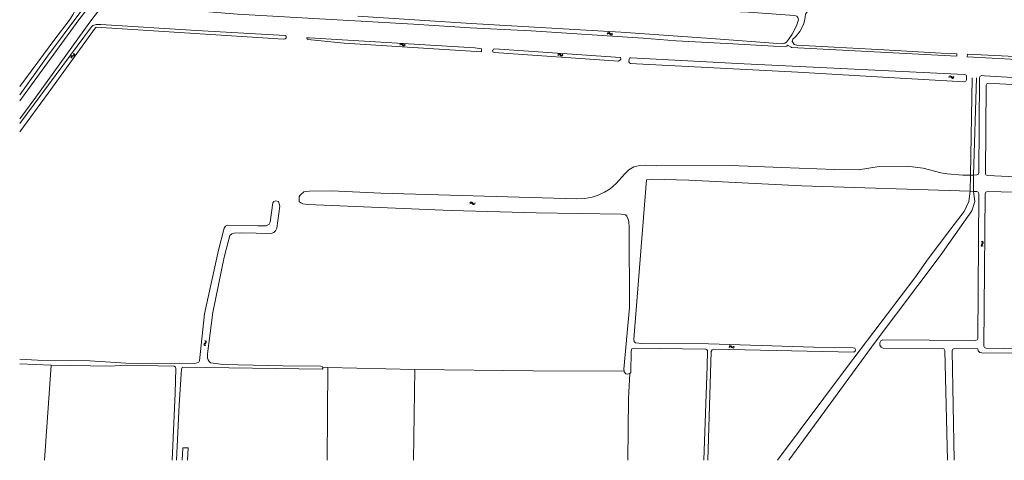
# Model space of a CAD drawing. Header units: metres. Extents: x 189705 to 199106, y 581686 to 588448.
# Tile 49 of 256: x 190000 to 190473, y 585000 to 585212. Entities that reach past the tile are written whole.
import ezdxf

# ---------------------------------------------------------------- set-up
doc = ezdxf.new("R2010")
doc.units = ezdxf.units.M
doc.layers.add('B-WA-OG-GBKN-G', color=7, linetype='Continuous', lineweight=18)

msp = doc.modelspace()

# ---------------------------------------------------------------- linework, layer by layer
at = {"layer": 'B-WA-OG-GBKN-G'}
for p, q in [((190282.463, 585204.791), (190282.776, 585205.052)), ((190282.468, 585205.287), (190282.779, 585205.55)), ((190282.776, 585205.052), (190283.087, 585205.157)), ((190282.779, 585205.55), (190283.088, 585205.657)), ((190283.087, 585205.157), (190283.395, 585205.049)), ((190283.088, 585205.657), (190283.408, 585205.545)), ((190283.395, 585205.049), (190283.713, 585204.783)), ((190283.408, 585205.545), (190283.716, 585205.28)), ((190283.713, 585204.783), (190284.021, 585204.515)), ((190283.716, 585205.28), (190284.026, 585205.014)), ((190284.021, 585204.515), (190284.331, 585204.404)), ((190284.026, 585205.014), (190284.335, 585204.903)), ((190284.331, 585204.404), (190284.65, 585204.512)), ((190284.335, 585204.903), (190284.655, 585205.009)), ((190284.65, 585204.512), (190284.963, 585204.776)), ((190284.655, 585205.009), (190284.968, 585205.272)), ((190182.758, 585199.415), (190183.071, 585199.676)), ((190182.763, 585199.912), (190183.075, 585200.175)), ((190183.071, 585199.676), (190183.382, 585199.78)), ((190183.075, 585200.175), (190183.384, 585200.281)), ((190183.382, 585199.78), (190183.69, 585199.672)), ((190183.384, 585200.281), (190183.704, 585200.168)), ((190183.69, 585199.672), (190184.007, 585199.405)), ((190183.704, 585200.168), (190184.011, 585199.902)), ((190184.007, 585199.405), (190184.315, 585199.137)), ((190184.011, 585199.902), (190184.321, 585199.636)), ((190184.315, 585199.137), (190184.624, 585199.025)), ((190184.321, 585199.636), (190184.63, 585199.524)), ((190184.624, 585199.025), (190184.944, 585199.133)), ((190184.63, 585199.524), (190184.95, 585199.629)), ((190184.944, 585199.133), (190185.257, 585199.395)), ((190184.95, 585199.629), (190185.263, 585199.892)), ((190024.945, 585194.379), (190024.688, 585194.174)), ((190025.334, 585194.502), (190024.945, 585194.379)), ((190025.727, 585194.633), (190025.334, 585194.502)), ((190025.98, 585194.84), (190025.727, 585194.633)), ((190026.144, 585194.363), (190025.756, 585194.239)), ((190026.053, 585195.16), (190025.98, 585194.84)), ((190025.994, 585195.563), (190026.053, 585195.16)), ((190026.406, 585194.577), (190026.144, 585194.363)), ((190026.477, 585194.896), (190026.406, 585194.577)), ((190026.415, 585195.299), (190026.477, 585194.896)), ((190258.628, 585195.088), (190258.937, 585195.354)), ((190258.628, 585194.591), (190258.938, 585194.855)), ((190258.937, 585195.354), (190259.245, 585195.464)), ((190258.938, 585194.855), (190259.248, 585194.963)), ((190259.245, 585195.464), (190259.565, 585195.355)), ((190259.248, 585194.963), (190259.557, 585194.859)), ((190259.557, 585194.859), (190259.878, 585194.595)), ((190259.565, 585195.355), (190259.876, 585195.092)), ((190259.876, 585195.092), (190260.189, 585194.829)), ((190259.878, 585194.595), (190260.188, 585194.33)), ((190260.188, 585194.33), (190260.499, 585194.222)), ((190260.189, 585194.829), (190260.499, 585194.72)), ((190260.499, 585194.72), (190260.817, 585194.83)), ((190260.499, 585194.222), (190260.817, 585194.333)), ((190260.817, 585194.83), (190261.128, 585195.096)), ((190260.817, 585194.333), (190261.128, 585194.599)), ((190024.688, 585194.174), (190024.613, 585193.845)), ((190024.613, 585193.845), (190024.674, 585193.44)), ((190025.11, 585193.908), (190025.034, 585193.581)), ((190025.034, 585193.581), (190025.094, 585193.176)), ((190025.367, 585194.114), (190025.11, 585193.908)), ((190025.756, 585194.239), (190025.367, 585194.114)), ((190446.575, 585184.375), (190446.879, 585184.645)), ((190446.582, 585183.878), (190446.888, 585184.147)), ((190446.879, 585184.645), (190447.186, 585184.76)), ((190446.888, 585184.147), (190447.197, 585184.259)), ((190447.186, 585184.76), (190447.508, 585184.655)), ((190447.197, 585184.259), (190447.507, 585184.159)), ((190447.507, 585184.159), (190447.831, 585183.9)), ((190447.508, 585184.655), (190447.822, 585184.397)), ((190447.822, 585184.397), (190448.139, 585184.139)), ((190447.831, 585183.9), (190448.146, 585183.64)), ((190448.139, 585184.139), (190448.451, 585184.035)), ((190448.146, 585183.64), (190448.458, 585183.536)), ((190448.451, 585184.035), (190448.768, 585184.149)), ((190448.458, 585183.536), (190448.775, 585183.652)), ((190448.768, 585184.149), (190449.074, 585184.42)), ((190448.775, 585183.652), (190449.081, 585183.923)), ((190216.398, 585123.7), (190216.698, 585123.976)), ((190216.413, 585123.204), (190216.715, 585123.477)), ((190216.698, 585123.976), (190217.003, 585124.095)), ((190216.715, 585123.477), (190217.022, 585123.594)), ((190217.003, 585124.095), (190217.326, 585123.996)), ((190217.022, 585123.594), (190217.334, 585123.499)), ((190217.326, 585123.996), (190217.645, 585123.743)), ((190217.334, 585123.499), (190217.662, 585123.246)), ((190217.645, 585123.743), (190217.965, 585123.49)), ((190217.965, 585123.49), (190218.279, 585123.391)), ((190218.279, 585123.391), (190218.594, 585123.51)), ((190218.594, 585123.51), (190218.896, 585123.785)), ((190218.609, 585123.013), (190218.911, 585123.289)), ((190217.662, 585123.246), (190217.98, 585122.991)), ((190217.98, 585122.991), (190218.294, 585122.892)), ((190218.294, 585122.892), (190218.609, 585123.013)), ((190462.208, 585105.197), (190462.528, 585104.945)), ((190462.653, 585104.339), (190462.458, 585103.973)), ((190462.528, 585104.945), (190462.695, 585104.662)), ((190462.695, 585104.662), (190462.653, 585104.339)), ((190462.695, 585105.295), (190463.017, 585105.045)), ((190463.141, 585104.429), (190462.945, 585104.072)), ((190463.017, 585105.045), (190463.185, 585104.765)), ((190463.185, 585104.765), (190463.141, 585104.429)), ((190462.26, 585103.616), (190462.215, 585103.29)), ((190462.215, 585103.29), (190462.387, 585103)), ((190462.458, 585103.973), (190462.26, 585103.616)), ((190462.387, 585103), (190462.709, 585102.748)), ((190462.749, 585103.714), (190462.704, 585103.388)), ((190462.704, 585103.388), (190462.874, 585103.098)), ((190462.945, 585104.072), (190462.749, 585103.714)), ((190462.874, 585103.098), (190463.196, 585102.846)), ((190088.951, 585057.542), (190089.205, 585057.224)), ((190089.205, 585057.224), (190089.304, 585056.911)), ((190089.447, 585057.527), (190089.704, 585057.211)), ((190089.704, 585057.211), (190089.805, 585056.9)), ((190088.644, 585055.99), (190088.527, 585055.683)), ((190088.527, 585055.683), (190088.629, 585055.361)), ((190088.629, 585055.361), (190088.886, 585055.043)), ((190088.918, 585056.292), (190088.644, 585055.99)), ((190089.191, 585056.605), (190088.918, 585056.292)), ((190089.143, 585055.975), (190089.025, 585055.668)), ((190089.025, 585055.668), (190089.125, 585055.346)), ((190089.125, 585055.346), (190089.382, 585055.028)), ((190089.415, 585056.28), (190089.143, 585055.975)), ((190089.304, 585056.911), (190089.191, 585056.605)), ((190089.686, 585056.582), (190089.415, 585056.28)), ((190089.805, 585056.9), (190089.686, 585056.582)), ((190340.975, 585054.666), (190341.272, 585054.945)), ((190340.996, 585054.17), (190341.295, 585054.447)), ((190341.272, 585054.945), (190341.575, 585055.068)), ((190341.295, 585054.447), (190341.6, 585054.568)), ((190341.575, 585055.068), (190341.9, 585054.973)), ((190341.6, 585054.568), (190341.913, 585054.477)), ((190341.9, 585054.973), (190342.222, 585054.724)), ((190341.913, 585054.477), (190342.245, 585054.227)), ((190342.222, 585054.724), (190342.545, 585054.474)), ((190342.245, 585054.227), (190342.566, 585053.976)), ((190342.545, 585054.474), (190342.86, 585054.379)), ((190342.566, 585053.976), (190342.881, 585053.881)), ((190342.86, 585054.379), (190343.174, 585054.502)), ((190342.881, 585053.881), (190343.195, 585054.006)), ((190343.174, 585054.502), (190343.472, 585054.781)), ((190343.195, 585054.006), (190343.493, 585054.285))]:
    msp.add_line(p, q, dxfattribs=at)
at = {"layer": 'B-WA-OG-GBKN-G', "flags": 128}
for points in [[(190044.479, 585234.481), (190037.26, 585225.721), (190028.914, 585215.023), (190013.288, 585194.214), (190000, 585175.602)], [(190372.279, 585199.87), (190371.287, 585201.468), (190371.617, 585202.433), (190372.86, 585203.552), (190374.94, 585206.119), (190376.714, 585209.472), (190377.347, 585211.783), (190377.726, 585214.348), (190378.665, 585215.67), (190382.902, 585219.609), (190386.481, 585222.633), (190389.12, 585225.378), (190390.54, 585227.309), (190391.546, 585229.792)], [(190046.032, 585226.93), (190033.718, 585210.558), (190007.769, 585174.554), (190000, 585164.075)], [(190000, 585179.615), (190016.913, 585202.444), (190023.761, 585211.389), (190025.511, 585214.056), (190027.337, 585217.308), (190028.706, 585220.128), (190028.857, 585220.966), (190028.73, 585221.753), (190028.069, 585222.16), (190026.418, 585222.743), (190000, 585223.79)], [(190028.491, 585211.624), (190037.525, 585223.462)], [(190051.769, 585218.366), (190055.274, 585218.444), (190104.752, 585214.339), (190189.305, 585209.521), (190216.483, 585207.838)], [(190282.8, 585218.645), (190329.977, 585216.17), (190350.27, 585215.321), (190372.469, 585213.786), (190373.537, 585213.457), (190374.095, 585212.746), (190374.376, 585211.629), (190373.363, 585208.783), (190371.259, 585204.846), (190369.61, 585202.229), (190368.544, 585200.933), (190367.834, 585200.425), (190366.539, 585200.119), (190332.402, 585202.737), (190288.944, 585205.679), (190216.963, 585209.819), (190162.583, 585213.414)], [(190000, 585172.659), (190028.491, 585211.624)], [(190036.787, 585209.346), (190035.141, 585208.959), (190034.456, 585208.348), (190000, 585161.763)], [(190128.057, 585203.045), (190128.076, 585203.739), (190127.619, 585204.197), (190085.025, 585206.58), (190039.027, 585209.469), (190036.787, 585209.346)], [(190000, 585157.826), (190013.762, 585176.361), (190036.235, 585207.664), (190036.818, 585208.172), (190126.758, 585202.316), (190127.647, 585202.52), (190128.052, 585202.876), (190128.057, 585203.045)], [(190216.483, 585207.838), (190245.894, 585206.335), (190299.461, 585202.791), (190315.565, 585201.507), (190342.868, 585200.154), (190367.962, 585198.698), (190368.673, 585199.003), (190369.105, 585199.436), (190370.856, 585198.444)], [(190221.97, 585197.272), (190221.977, 585197.735), (190218.752, 585198.189), (190139.1, 585203.062), (190138.262, 585202.959), (190137.957, 585202.781), (190138.231, 585202.422)], [(190138.231, 585202.422), (190138.441, 585202.147), (190155.966, 585200.457), (190221.953, 585196.236), (190221.97, 585197.272)], [(190450.516, 585195.32), (190442.888, 585195.6), (190415.331, 585197.232), (190373.474, 585199.439), (190372.279, 585199.87)], [(190227.353, 585196.93), (190227.337, 585196.9), (190227.49, 585196.239), (190228.1, 585195.885), (190287.839, 585191.863), (190289.007, 585192.625), (190288.953, 585192.882)], [(190288.803, 585193.59), (190228.2, 585197.79), (190227.717, 585197.51), (190227.353, 585196.93)], [(190370.856, 585198.444), (190370.986, 585198.37), (190450.476, 585194.117)], [(190450.516, 585195.32), (190450.476, 585194.117)], [(190455.512, 585195.139), (190455.469, 585193.847)], [(190455.469, 585193.847), (190491.401, 585191.976), (190525.233, 585190.553), (190525.69, 585190.857), (190525.79, 585191.34), (190525.511, 585191.619), (190524.774, 585191.771), (190508.849, 585192.852), (190484.949, 585193.75), (190455.512, 585195.139)], [(190288.953, 585192.882), (190288.803, 585193.59)], [(190292.818, 585191.51), (190292.933, 585192.688)], [(190292.818, 585191.51), (190293.087, 585190.982), (190293.604, 585190.694)], [(190292.933, 585192.688), (190293.349, 585193.34)], [(190293.349, 585193.34), (190293.831, 585193.441), (190348.16, 585190.481), (190454.214, 585185.389)], [(190296.501, 585190.548), (190293.604, 585190.694)], [(190414.937, 585184.102), (190374.043, 585186.538), (190296.501, 585190.548)], [(190454.933, 585185.017), (190454.613, 585185.279), (190454.214, 585185.389)], [(190455.153, 585184.357), (190455.102, 585184.708), (190454.933, 585185.017)], [(190461.374, 585183.902), (190461.691, 585184.625), (190462.434, 585184.893)], [(190462.434, 585184.893), (190463.743, 585184.814)], [(190463.743, 585184.814), (190507.378, 585182.187)], [(190454.045, 585181.855), (190414.937, 585184.102)], [(190455.102, 585182.82), (190454.777, 585182.115), (190454.045, 585181.855)], [(190455.102, 585182.82), (190455.139, 585183.947)], [(190455.139, 585183.947), (190455.153, 585184.357)], [(190457.902, 585183.836), (190456.954, 585137.086)], [(190458.455, 585137.092), (190459.904, 585183.716)], [(190461.061, 585138.093), (190461.372, 585183.621)], [(190461.372, 585183.621), (190461.374, 585183.902)], [(190464.182, 585137.865), (190464.53, 585180.202)], [(190464.53, 585180.202), (190464.846, 585180.923), (190465.587, 585181.192)], [(190619.478, 585174.522), (190619.575, 585174.338), (190618.815, 585172.382), (190617.113, 585172.254), (190579.013, 585174.767), (190465.587, 585181.192)], [(190289.051, 585118.267), (190248.439, 585118.95), (190207.42, 585120.064), (190138.514, 585122.886), (190136.075, 585123.317), (190135.109, 585123.722), (190134.398, 585124.383), (190134.396, 585126.643), (190134.801, 585127.455), (190136.552, 585129.031), (190139.142, 585129.388), (190149.809, 585129.472), (190173.633, 585128.396), (190267.862, 585125.667), (190271.646, 585125.822), (190275.125, 585126.485), (190278.019, 585127.376), (190281.116, 585128.774), (190283.756, 585130.503), (190286.725, 585133.045), (190290.683, 585137.543)], [(190290.683, 585137.543), (190292.762, 585139.552), (190295.28, 585140.975), (190298.074, 585141.72), (190300.965, 585141.74)], [(190300.965, 585141.74), (190305.893, 585141.464), (190341.754, 585141.692), (190366.162, 585140.641), (190391.688, 585139.796), (190403.193, 585139.601), (190413.122, 585141.157), (190426.531, 585141.369), (190434.355, 585140.333), (190442.789, 585138.155), (190445.889, 585137.598), (190453.33, 585137.07)], [(190461.061, 585138.093), (190460.768, 585137.391), (190460.066, 585137.099)], [(190464.182, 585137.865), (190464.455, 585137.17), (190465.133, 585136.858)], [(190301.302, 585134.782), (190295.125, 585058.184), (190295.431, 585057.117), (190296.041, 585056.457), (190299.013, 585056.205), (190331.039, 585055.999), (190381.684, 585054.434), (190400.684, 585054.108)], [(190456.901, 585129.277), (190375.923, 585131.862), (190321.645, 585134.567), (190303.994, 585135.089), (190301.302, 585134.782)], [(190453.33, 585137.07), (190456.954, 585137.086)], [(190456.901, 585129.277), (190456.954, 585137.086)], [(190456.954, 585137.086), (190458.455, 585137.092)], [(190458.401, 585129.243), (190458.455, 585137.092)], [(190458.455, 585137.092), (190460.066, 585137.099)], [(190465.133, 585136.858), (190485.332, 585135.873), (190517.283, 585135.412), (190539.633, 585135.275), (190553.602, 585134.955), (190561.831, 585135.088), (190567.316, 585136.056), (190570.922, 585136.16), (190582.429, 585134.695), (190613.561, 585132.298)], [(190456.901, 585129.277), (190456.267, 585124.377)], [(190458.401, 585129.243), (190456.901, 585129.277)], [(190459.054, 585124.427), (190458.401, 585129.243)], [(190460.016, 585129.207), (190458.401, 585129.243)], [(190460.993, 585128.2), (190460.711, 585128.903), (190460.016, 585129.207)], [(190460.518, 585058.522), (190460.993, 585128.2)], [(190463.5, 585054.895), (190464.102, 585128.098)], [(190464.102, 585128.098), (190464.406, 585128.808), (190465.125, 585129.09)], [(190613.541, 585124.693), (190588.838, 585125.709), (190567.782, 585126.127), (190559.045, 585126.146), (190526.941, 585127.369), (190491.663, 585128.488), (190465.125, 585129.09)], [(190101.928, 585108.792), (190103.148, 585109.174), (190106.475, 585109.379), (190120.901, 585108.957), (190122.196, 585109.542), (190123.033, 585110.28), (190123.616, 585111.473), (190124.978, 585122.09), (190124.468, 585124.401), (190123.019, 585124.705), (190122.233, 585124.323), (190121.674, 585123.688), (190120.337, 585114.417), (190119.982, 585113.478), (190118.51, 585112.664), (190114.472, 585112.61), (190099.816, 585112.956), (190098.929, 585112.548), (190098.244, 585111.507), (190095.484, 585100.966), (190088.885, 585070.461)], [(190456.267, 585124.377), (190453.995, 585119.6)], [(190457.627, 585119.849), (190459.054, 585124.427)], [(190453.995, 585119.6), (190447.575, 585111.166)], [(190453.857, 585114.507), (190457.627, 585119.849)], [(190289.051, 585118.267), (190291.159, 585117.937), (190291.819, 585117.379), (190292.353, 585116.211), (190292.736, 585114.815), (190293.019, 585111.818), (190293.155, 585073.369), (190290.389, 585043.73), (190290.537, 585042.794)], [(190442.402, 585098.278), (190453.857, 585114.507)], [(190447.575, 585111.166), (190436.651, 585096.816)], [(190101.928, 585108.792), (190101.041, 585108.005), (190098.231, 585097.565), (190092.77, 585071.048), (190090.274, 585051.161), (190090.25, 585049.078), (190090.53, 585048.215), (190091.014, 585047.403), (190091.776, 585046.87), (190097.77, 585046.087), (190126.699, 585045.421), (190144.656, 585045.231), (190145.341, 585045.002), (190145.538, 585044.727)], [(190464.479, 585053.887), (190622.559, 585050.942), (190623.651, 585051.222), (190623.929, 585051.755), (190624.458, 585056.302), (190626.539, 585085.686), (190626.73, 585099.984), (190627.109, 585100.949)], [(190410.733, 585056.129), (190442.402, 585098.278)], [(190436.651, 585096.816), (190430.323, 585087.742)], [(190430.323, 585087.742), (190397.382, 585044.486)], [(190088.885, 585070.461), (190086.417, 585047.832), (190086.061, 585047.145), (190085.376, 585046.79), (190083.878, 585046.509), (190050.963, 585046.664), (190033.666, 585047.795), (190008.496, 585048.083), (190000, 585048.523)], [(190415.13, 585053.928), (190414.116, 585054.372), (190413.489, 585055.285), (190413.44, 585056.391), (190413.982, 585057.356), (190414.952, 585057.889)], [(190459.509, 585057.53), (190414.952, 585057.889)], [(190459.509, 585057.53), (190460.219, 585057.817), (190460.518, 585058.522)], [(190293.217, 585041.773), (190293.768, 585042.133), (190293.911, 585052.494), (190294.316, 585053.536), (190296.094, 585053.943), (190329.772, 585053.407), (190330.356, 585053.129), (190330.56, 585052.697), (190330.389, 585045.18), (190328.831, 585000)], [(190400.906, 585052.026), (190333.709, 585053.41), (190332.896, 585053.08), (190332.44, 585052.317), (190330.786, 585000)], [(190383.736, 585019.253), (190410.733, 585056.129)], [(190400.684, 585054.108), (190401.426, 585053.864), (190401.793, 585053.173), (190401.58, 585052.421), (190400.906, 585052.026)], [(190443.739, 585053.72), (190415.13, 585053.928)], [(190444.731, 585052.745), (190444.432, 585053.433), (190443.739, 585053.72)], [(190446.018, 585000), (190444.731, 585052.745)], [(190448.241, 585052.664), (190448.53, 585053.385), (190449.248, 585053.681)], [(190449.189, 585000), (190448.241, 585052.664)], [(190460.484, 585053.6), (190449.248, 585053.681)], [(190462.481, 585051.587), (190461.479, 585051.858), (190460.747, 585052.596), (190460.484, 585053.6)], [(190464.479, 585053.887), (190463.783, 585054.19), (190463.5, 585054.895)], [(190462.481, 585051.587), (190480.356, 585051.556), (190521.679, 585050.847), (190572.196, 585050.222), (190623.678, 585049.267), (190625.048, 585049.39)], [(190000, 585046.291), (190015.194, 585045.695)], [(190011.919, 585000), (190015.194, 585045.695)], [(190015.194, 585045.695), (190043.471, 585045.288), (190050.659, 585045.674), (190074.202, 585045.207), (190074.863, 585044.726), (190075.118, 585044.091), (190074.773, 585032.307), (190073.356, 585000)], [(190145.538, 585044.727), (190145.723, 585044.469), (190145.672, 585044.139), (190145.342, 585043.859), (190078.444, 585044.829), (190078.064, 585044.601), (190077.785, 585043.839), (190076.708, 585026.645), (190075.438, 585000)], [(190145.538, 585044.727), (190148.161, 585044.665)], [(190147.847, 585000), (190148.161, 585044.665)], [(190189.994, 585043.676), (190148.161, 585044.665)], [(190189.22, 585000), (190189.994, 585043.676)], [(190290.537, 585042.794), (190246.782, 585042.939), (190189.994, 585043.676)], [(190397.382, 585044.486), (190364.267, 585000)], [(190290.537, 585042.794), (190290.594, 585042.436), (190291.381, 585041.623), (190292.144, 585041.446), (190293.184, 585041.751), (190293.217, 585041.773)], [(190293.217, 585041.773), (190292.713, 585029.739), (190292.258, 585000)], [(190369.64, 585000), (190383.736, 585019.253)], [(190080.721, 585000), (190080.918, 585005.95), (190078.353, 585006.024), (190078.13, 585000)]]:
    msp.add_lwpolyline(points, dxfattribs=at)

doc.saveas('drawing.dxf')
